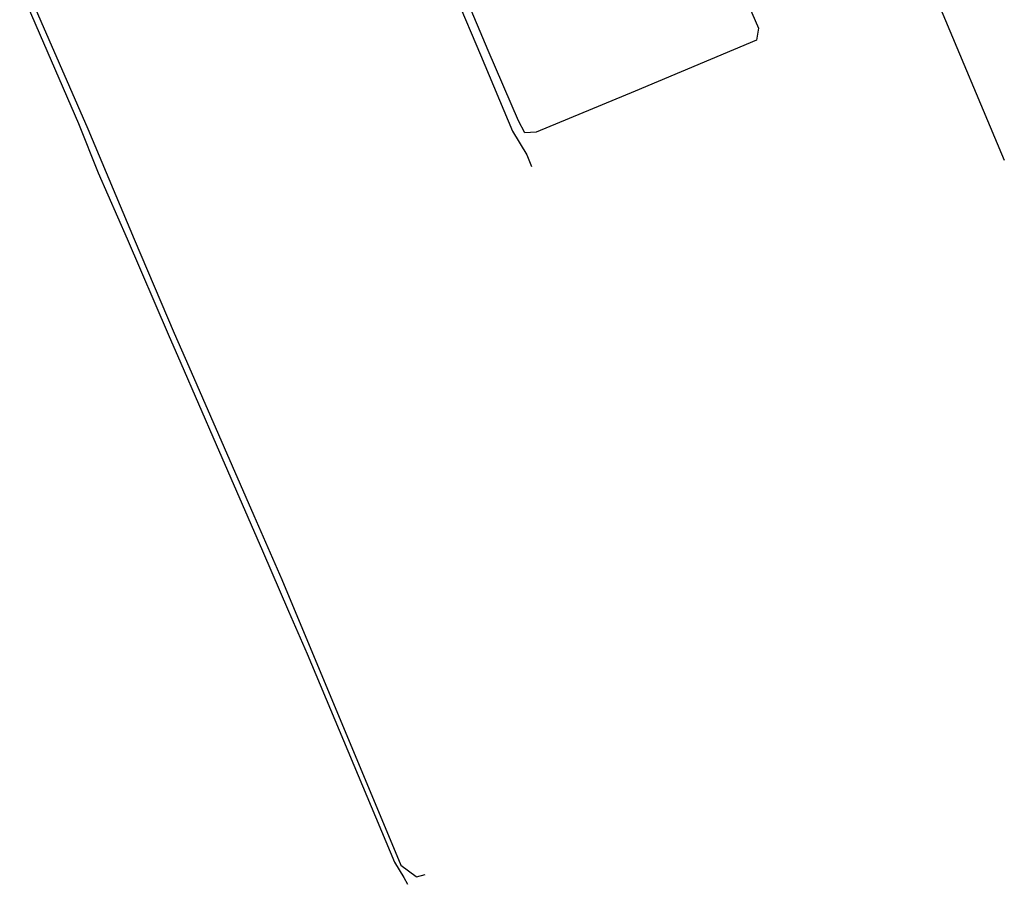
# Model space of a CAD drawing. Extents: x 145741 to 149421, y 457889 to 459999.
# Tile 66 of 84: x 148813 to 149282, y 458899 to 459310. Entities that reach past the tile are written whole.
import ezdxf

# ---------------------------------------------------------------- set-up
doc = ezdxf.new("R2010")
doc.units = 0
doc.header["$LTSCALE"] = 4
doc.layers.get('0').update_dxf_attribs({"linetype": 'CONTINUOUS'})
doc.linetypes.add('RASTER', pattern='A,0.25,-0.25,[150,BLOK.SHX,S=0.25,R=0,X=0,Y=0],-0.25,0.25', length=1)

msp = doc.modelspace()

# ---------------------------------------------------------------- linework, layer by layer
at = {"linetype": 'RASTER', "lineweight": -3}
msp.add_line((149191.64, 459458.86), (149282.27, 459243.52), dxfattribs=at)
at = {"linetype": 'Continuous'}
for p, q in [((149036.47, 459295.79), (148998.84, 459385.21)), ((148994.59, 459384.13), (149032.82, 459293.65)), ((148813.34, 459325.61), (148841.32, 459260.89)), ((148815.35, 459328.09), (148845.76, 459258.38)), ((149156.05, 459327.72), (149165.17, 459306.44)), ((149165.17, 459306.44), (149164.23, 459300.57)), ((149164.23, 459300.57), (149106.42, 459276.31)), ((149050.84, 459262.29), (149036.47, 459295.79)), ((149032.82, 459293.65), (149048.11, 459257.37)), ((149106.42, 459276.31), (149059.35, 459256.85)), ((148841.32, 459260.89), (148850.73, 459237.55)), ((148845.76, 459258.38), (148867.79, 459205.85)), ((149053.96, 459256.56), (149050.84, 459262.29)), ((149048.11, 459257.37), (149054.88, 459246.1)), ((149059.35, 459256.85), (149053.96, 459256.56)), ((149054.88, 459246.1), (149057.05, 459240.5)), ((148850.73, 459237.55), (148864.53, 459206)), ((148864.53, 459206), (148884.02, 459160.57)), ((148867.79, 459205.85), (148886.98, 459161.16)), ((148884.02, 459160.57), (148890.06, 459146.77)), ((148886.98, 459161.16), (148893.94, 459145.22)), ((148890.06, 459146.77), (148906.98, 459108.18)), ((148893.94, 459145.22), (148924.92, 459074.26)), ((148906.98, 459108.18), (148929.01, 459057.4)), ((148924.92, 459074.26), (148938.15, 459043.76)), ((148929.01, 459057.4), (148941.41, 459028.77)), ((148938.15, 459043.76), (148994.9, 458907.77)), ((148941.41, 459028.77), (148950.26, 459008.38)), ((148950.26, 459008.38), (148991.87, 458909.25)), ((148991.87, 458909.25), (148996.22, 458901.86)), ((148994.9, 458907.77), (149002.17, 458902.32)), ((148996.22, 458901.86), (148998.02, 458898.8)), ((149002.17, 458902.32), (149002.34, 458902.2)), ((149002.34, 458902.2), (149006.4, 458903.4)), ((148998.02, 458898.8), (148998.09, 458898.68))]:
    msp.add_line(p, q, dxfattribs=at)

doc.saveas('drawing.dxf')
